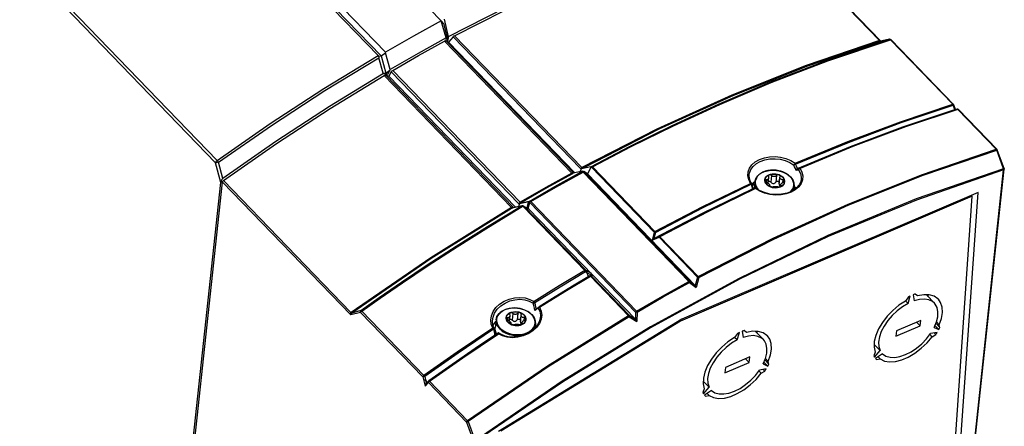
# Model space of a CAD drawing. Extents: x 0 to 841, y 0 to 594.
# Tile 22 of 31: x 750 to 790, y 117 to 133. Entities that reach past the tile are written whole.
import ezdxf

# ---------------------------------------------------------------- set-up
doc = ezdxf.new("R2010")
doc.units = 0
doc.header["$LTSCALE"] = 46.255
doc.layers.get('0').update_dxf_attribs({"linetype": 'CONTINUOUS'})

msp = doc.modelspace()

# ---------------------------------------------------------------- linework, layer by layer
at = {"color": 7, "linetype": 'CONTINUOUS'}
for p, q in [((767.018, 132.996), (738.792, 162.217)), ((764.769, 131.727), (736.543, 160.948)), ((764.467, 131.599), (736.272, 160.789)), ((736.424, 160.74), (764.59, 131.58)), ((784.743, 132.182), (779.586, 137.521)), ((770.383, 133.941), (767.302, 132.356)), ((767.212, 132.307), (767.018, 132.996)), ((767.108, 132.896), (767.021, 132.986)), ((767.108, 132.896), (767.053, 132.872)), ((767.108, 132.896), (767.276, 132.201)), ((767.134, 133.059), (767.302, 132.356)), ((767.212, 132.307), (766.082, 131.68)), ((767.212, 132.307), (767.199, 132.188)), ((767.302, 132.356), (767.276, 132.201)), ((767.497, 132.357), (767.312, 132.135)), ((767.189, 132.192), (767.208, 132.187)), ((767.312, 132.135), (767.208, 132.187)), ((767.276, 132.201), (767.225, 132.179)), ((772.404, 126.863), (767.312, 132.135)), ((785.094, 132.256), (784.74, 132.182)), ((785.113, 132.258), (785.094, 132.256)), ((787.683, 129.626), (785.163, 132.235)), ((764.49, 131.578), (764.59, 131.58)), ((764.674, 130.885), (764.499, 131.511)), ((764.59, 131.58), (764.766, 131.709)), ((764.59, 131.58), (764.783, 130.888)), ((764.766, 131.709), (764.769, 131.727)), ((764.956, 131.032), (764.766, 131.709)), ((766.082, 131.68), (764.956, 131.032)), ((764.674, 130.885), (764.783, 130.888)), ((764.674, 130.885), (764.691, 130.875)), ((764.691, 130.875), (764.843, 130.827)), ((764.776, 130.807), (764.9, 130.767)), ((764.783, 130.888), (764.946, 131.007)), ((764.783, 130.888), (764.843, 130.827)), ((764.946, 131.007), (764.843, 130.827)), ((764.998, 130.938), (764.9, 130.767)), ((764.9, 130.767), (770.008, 125.478)), ((764.956, 131.032), (764.946, 131.007)), ((765.035, 130.982), (765.058, 130.999)), ((787.688, 129.62), (787.683, 129.626)), ((787.696, 129.606), (787.688, 129.62)), ((787.763, 129.425), (787.696, 129.606)), ((787.738, 129.416), (787.741, 129.417)), ((787.828, 129.435), (787.741, 129.417)), ((787.853, 129.436), (787.828, 129.435)), ((789.433, 127.814), (787.884, 129.418)), ((789.438, 127.808), (789.433, 127.814)), ((789.446, 127.793), (789.438, 127.808)), ((789.726, 127.045), (789.446, 127.793)), ((773.047, 127.109), (772.669, 127.03)), ((773.058, 127.106), (772.916, 126.82)), ((772.714, 126.929), (772.338, 126.849)), ((772.663, 127.017), (772.608, 126.906)), ((772.739, 126.914), (772.738, 126.898)), ((772.74, 126.928), (772.739, 126.914)), ((772.758, 126.92), (772.765, 126.916)), ((772.916, 126.82), (772.765, 126.916)), ((777.259, 122.324), (772.916, 126.82)), ((779.443, 126.796), (779.443, 126.796)), ((780.137, 126.726), (780.182, 126.761)), ((780.149, 126.72), (780.193, 126.753)), ((780.193, 126.753), (780.246, 126.781)), ((780.212, 126.735), (780.212, 126.719)), ((780.212, 126.719), (780.216, 126.703)), ((780.638, 126.783), (780.697, 126.756)), ((780.68, 126.738), (780.674, 126.753)), ((780.678, 126.69), (780.682, 126.715)), ((780.974, 126.814), (781.106, 126.706)), ((788.103, 111.877), (789.73, 127.017)), ((789.726, 127.045), (789.73, 127.026)), ((789.73, 127.026), (789.73, 127.017)), ((755.292, 100.123), (758.124, 126.477)), ((756.773, 113.31), (758.19, 126.495)), ((758.13, 126.509), (758.124, 126.477)), ((758.204, 126.634), (758.183, 126.616)), ((779.542, 126.431), (779.498, 126.506)), ((779.564, 126.362), (779.55, 126.413)), ((779.618, 126.47), (779.555, 126.409)), ((779.603, 126.239), (779.564, 126.362)), ((779.577, 126.324), (779.607, 126.378)), ((779.607, 126.378), (779.656, 126.436)), ((779.664, 126.496), (779.618, 126.47)), ((779.662, 126.498), (779.634, 126.238)), ((779.662, 126.498), (779.7, 126.63)), ((780.065, 126.544), (780.065, 126.593)), ((780.08, 126.553), (780.08, 126.544)), ((780.138, 126.403), (780.102, 126.448)), ((780.129, 126.485), (780.145, 126.477)), ((780.138, 126.403), (780.184, 126.363)), ((780.194, 126.37), (780.15, 126.408)), ((780.184, 126.363), (780.239, 126.328)), ((780.202, 126.446), (780.224, 126.65)), ((780.216, 126.703), (780.22, 126.692)), ((780.239, 126.328), (780.3, 126.301)), ((780.261, 126.357), (780.26, 126.353)), ((780.26, 126.353), (780.26, 126.349)), ((780.263, 126.365), (780.261, 126.357)), ((780.262, 126.357), (780.263, 126.365)), ((780.279, 126.324), (780.292, 126.316)), ((780.292, 126.316), (780.307, 126.31)), ((780.648, 126.42), (780.678, 126.691)), ((780.659, 126.354), (780.671, 126.337)), ((780.751, 126.339), (780.699, 126.312)), ((780.707, 126.316), (780.712, 126.361)), ((780.708, 126.303), (780.762, 126.331)), ((780.715, 126.385), (780.715, 126.391)), ((780.73, 126.352), (780.725, 126.359)), ((780.731, 126.343), (780.73, 126.352)), ((780.795, 126.373), (780.751, 126.339)), ((780.762, 126.331), (780.808, 126.366)), ((780.808, 126.366), (780.843, 126.407)), ((780.843, 126.407), (780.867, 126.452)), ((780.864, 126.539), (780.864, 126.548)), ((781.253, 126.327), (781.237, 126.177)), ((781.246, 126.457), (781.253, 126.327)), ((781.25, 126.324), (781.327, 126.245)), ((781.535, 126.606), (781.535, 126.605)), ((788.44, 125.924), (776.669, 120.884)), ((788.67, 126.077), (776.724, 120.962)), ((779.583, 126.226), (779.573, 126.223)), ((779.646, 126.24), (779.583, 126.226)), ((779.606, 126.231), (779.603, 126.239)), ((779.679, 126.248), (779.646, 126.24)), ((779.679, 126.248), (779.701, 126.249)), ((779.701, 126.249), (779.722, 126.242)), ((779.722, 126.242), (779.852, 126.158)), ((780.3, 126.301), (780.367, 126.28)), ((780.646, 126.282), (780.708, 126.303)), ((781.212, 126.158), (781.102, 126.101)), ((781.35, 126.262), (781.212, 126.158)), ((781.275, 126.215), (781.246, 126.264)), ((781.277, 126.207), (781.275, 126.215)), ((787.434, 111.423), (788.44, 125.924)), ((787.731, 112.529), (788.67, 126.077)), ((788.44, 125.924), (788.403, 125.963)), ((770.267, 125.535), (769.901, 125.454)), ((770.145, 125.508), (770.167, 125.596)), ((770.281, 125.537), (770.267, 125.535)), ((770.295, 125.537), (770.281, 125.537)), ((770.303, 125.536), (770.295, 125.537)), ((770.308, 125.535), (770.303, 125.536)), ((770.324, 125.53), (770.308, 125.535)), ((770.335, 125.526), (770.324, 125.53)), ((770.335, 125.526), (770.505, 125.446)), ((769.864, 125.434), (769.849, 125.423)), ((769.879, 125.444), (769.864, 125.434)), ((770.538, 125.423), (770.542, 125.418)), ((770.542, 125.418), (774.85, 120.959)), ((773.118, 122.733), (773.026, 122.711)), ((773.097, 122.737), (773.101, 122.729)), ((773.009, 122.705), (773.026, 122.711)), ((786.058, 121.949), (786.093, 121.705)), ((786.229, 121.904), (786.132, 121.976)), ((786.587, 121.947), (786.909, 121.613)), ((785.863, 121.861), (785.74, 121.695)), ((785.845, 121.599), (785.746, 121.701)), ((785.845, 121.599), (785.938, 121.898)), ((769.701, 121.165), (769.747, 121.201)), ((769.714, 121.159), (769.758, 121.193)), ((769.758, 121.193), (769.81, 121.22)), ((769.776, 121.175), (769.776, 121.159)), ((769.776, 121.159), (769.781, 121.143)), ((770.202, 121.222), (770.262, 121.195)), ((770.245, 121.177), (770.239, 121.192)), ((770.242, 121.13), (770.246, 121.154)), ((770.539, 121.253), (770.671, 121.145)), ((770.816, 121.329), (770.793, 121.307)), ((770.884, 121.395), (770.916, 121.426)), ((770.916, 121.426), (770.922, 121.432)), ((770.922, 121.432), (770.926, 121.435)), ((770.96, 121.443), (770.984, 121.442)), ((769.081, 120.899), (769.081, 120.901)), ((769.125, 120.734), (769.172, 120.817)), ((769.172, 120.817), (769.22, 120.875)), ((769.227, 120.937), (769.193, 120.622)), ((776.724, 120.962), (769.326, 116.432)), ((776.669, 120.884), (769.415, 116.442)), ((769.63, 120.983), (769.63, 121.032)), ((769.644, 120.992), (769.645, 120.983)), ((769.703, 120.842), (769.667, 120.887)), ((769.693, 120.924), (769.71, 120.916)), ((769.703, 120.842), (769.749, 120.802)), ((769.759, 120.809), (769.715, 120.848)), ((769.749, 120.802), (769.803, 120.768)), ((769.767, 120.885), (769.789, 121.089)), ((769.781, 121.143), (769.784, 121.131)), ((769.803, 120.768), (769.865, 120.74)), ((769.826, 120.796), (769.825, 120.792)), ((769.825, 120.792), (769.825, 120.788)), ((769.827, 120.804), (769.826, 120.796)), ((769.827, 120.796), (769.827, 120.804)), ((769.844, 120.763), (769.856, 120.755)), ((769.856, 120.755), (769.871, 120.749)), ((770.213, 120.859), (770.242, 121.13)), ((770.224, 120.794), (770.236, 120.776)), ((770.316, 120.778), (770.264, 120.751)), ((770.271, 120.755), (770.276, 120.8)), ((770.272, 120.742), (770.327, 120.77)), ((770.279, 120.824), (770.279, 120.83)), ((770.295, 120.791), (770.29, 120.799)), ((770.296, 120.782), (770.295, 120.791)), ((770.36, 120.812), (770.316, 120.778)), ((770.327, 120.77), (770.372, 120.806)), ((770.372, 120.806), (770.408, 120.846)), ((770.408, 120.846), (770.432, 120.891)), ((770.429, 120.978), (770.429, 120.988)), ((770.818, 120.767), (770.802, 120.615)), ((770.811, 120.897), (770.818, 120.767)), ((771.006, 120.993), (771.006, 120.992)), ((776.669, 120.884), (776.642, 120.912)), ((786.356, 120.914), (785.378, 120.495)), ((786.333, 120.696), (786.191, 120.843)), ((786.333, 120.696), (786.356, 120.914)), ((787.133, 120.629), (786.97, 120.798)), ((787.106, 120.737), (786.993, 120.854)), ((769.113, 120.696), (769.125, 120.734)), ((769.156, 120.597), (769.116, 120.683)), ((769.156, 120.597), (769.156, 120.597)), ((769.178, 120.501), (769.164, 120.578)), ((769.209, 120.358), (769.178, 120.501)), ((769.191, 120.573), (769.193, 120.622)), ((769.202, 120.491), (769.191, 120.573)), ((769.23, 120.409), (769.202, 120.491)), ((769.216, 120.329), (769.209, 120.358)), ((769.259, 120.359), (769.23, 120.409)), ((769.331, 120.406), (769.329, 120.405)), ((769.416, 120.352), (769.331, 120.406)), ((769.865, 120.74), (769.932, 120.719)), ((770.211, 120.721), (770.272, 120.742)), ((770.896, 120.728), (770.772, 120.579)), ((770.837, 120.658), (770.811, 120.703)), ((778.966, 120.385), (778.843, 120.218)), ((778.948, 120.122), (779.041, 120.421)), ((779.16, 120.472), (779.196, 120.228)), ((779.332, 120.428), (779.235, 120.5)), ((779.69, 120.471), (780.012, 120.137)), ((785.355, 120.278), (786.333, 120.696)), ((785.378, 120.495), (785.355, 120.278)), ((786.821, 120.255), (786.728, 120.351)), ((787.02, 120.431), (786.755, 120.386)), ((786.899, 120.63), (787.088, 120.545)), ((786.965, 120.347), (786.903, 120.411)), ((787.088, 120.545), (786.932, 120.707)), ((787.133, 120.629), (787.106, 120.737)), ((778.948, 120.122), (778.849, 120.224)), ((786.821, 120.255), (786.965, 120.347)), ((784.516, 119.628), (784.465, 119.48)), ((784.718, 119.696), (784.481, 119.942)), ((784.496, 119.429), (784.718, 119.696)), ((784.822, 119.558), (784.538, 119.373)), ((778.457, 118.801), (779.436, 119.22)), ((779.459, 119.437), (778.481, 119.019)), ((779.436, 119.22), (779.294, 119.367)), ((779.436, 119.22), (779.459, 119.437)), ((780.191, 119.069), (780.034, 119.23)), ((780.235, 119.153), (780.073, 119.322)), ((780.209, 119.26), (780.096, 119.378)), ((780.235, 119.153), (780.209, 119.26)), ((784.562, 119.347), (784.578, 119.331)), ((784.578, 119.331), (784.72, 119.356)), ((784.72, 119.356), (784.639, 119.439)), ((767.45, 119.131), (766.516, 118.472)), ((778.481, 119.019), (778.457, 118.801)), ((779.924, 118.779), (779.831, 118.875)), ((780.123, 118.954), (779.858, 118.91)), ((779.924, 118.779), (780.068, 118.871)), ((780.002, 119.154), (780.191, 119.069)), ((780.068, 118.871), (780.006, 118.935)), ((766.507, 118.465), (766.401, 118.356)), ((766.507, 118.465), (766.516, 118.472)), ((777.821, 118.22), (777.583, 118.466)), ((777.619, 118.151), (777.568, 118.004)), ((777.599, 117.953), (777.821, 118.22)), ((777.924, 118.082), (777.641, 117.897)), ((777.665, 117.87), (777.681, 117.855)), ((777.681, 117.855), (777.823, 117.879)), ((777.823, 117.879), (777.742, 117.963))]:
    msp.add_line(p, q, dxfattribs=at)
at = {"color": 9, "linetype": 'CONTINUOUS'}
for p, q in [((729.775, 156.557), (757.971, 127.367)), ((729.713, 156.465), (757.909, 127.275)), ((784.696, 132.202), (779.554, 137.525)), ((772.638, 127.034), (767.497, 132.357)), ((772.688, 127.075), (767.546, 132.398)), ((772.283, 126.855), (767.141, 132.178)), ((772.35, 126.864), (767.208, 132.187)), ((782.56, 131.401), (785.09, 132.255)), ((782.612, 131.383), (785.135, 132.235)), ((784.71, 132.189), (784.696, 132.202)), ((784.737, 132.181), (784.741, 132.182)), ((784.74, 132.182), (784.737, 132.181)), ((785.09, 132.255), (785.094, 132.256)), ((785.135, 132.235), (785.141, 132.237)), ((787.651, 129.63), (785.135, 132.235)), ((769.85, 125.47), (764.71, 130.793)), ((769.916, 125.484), (764.776, 130.807)), ((770.14, 125.616), (764.998, 130.938)), ((770.201, 125.676), (765.058, 130.999)), ((787.66, 129.619), (787.651, 129.63)), ((787.738, 129.416), (787.672, 129.592)), ((787.741, 129.417), (787.738, 129.416)), ((787.824, 129.434), (787.828, 129.435)), ((787.834, 129.434), (787.824, 129.434)), ((787.843, 129.43), (787.834, 129.434)), ((787.852, 129.423), (787.843, 129.43)), ((787.852, 129.423), (787.868, 129.425)), ((789.401, 127.818), (787.852, 129.423)), ((787.868, 129.425), (787.88, 129.421)), ((787.88, 129.421), (787.884, 129.418)), ((789.41, 127.807), (789.401, 127.818)), ((789.44, 127.788), (789.422, 127.78)), ((789.702, 127.031), (789.422, 127.78)), ((789.446, 127.793), (789.44, 127.788)), ((758.124, 126.477), (757.909, 127.275)), ((758.204, 126.634), (758.026, 127.294)), ((773.058, 127.106), (775.602, 124.473)), ((773.115, 127.102), (775.631, 124.497)), ((771.641, 126.288), (772.738, 126.898)), ((772.331, 126.869), (772.35, 126.864)), ((772.36, 126.854), (772.35, 126.864)), ((772.738, 126.898), (777.005, 122.481)), ((772.765, 126.916), (777.045, 122.486)), ((780.341, 126.757), (780.312, 126.489)), ((780.541, 126.758), (780.513, 126.49)), ((781.096, 126.71), (781.077, 126.729)), ((781.116, 126.689), (781.096, 126.71)), ((788.077, 111.848), (789.704, 126.988)), ((789.716, 127.037), (789.702, 127.031)), ((789.705, 127.016), (789.702, 127.031)), ((758.19, 126.495), (763.369, 121.133)), ((758.227, 126.55), (763.369, 121.227)), ((779.503, 126.43), (779.495, 126.44)), ((779.54, 126.409), (779.518, 126.403)), ((779.518, 126.403), (779.545, 126.31)), ((779.545, 126.31), (779.573, 126.223)), ((779.662, 126.498), (779.662, 126.498)), ((780.131, 126.583), (780.121, 126.49)), ((780.725, 126.359), (780.722, 126.326)), ((780.796, 126.586), (780.783, 126.468)), ((781.237, 126.419), (781.229, 126.473)), ((770.624, 125.703), (771.641, 126.288)), ((779.573, 126.223), (779.583, 126.226)), ((779.619, 126.233), (779.646, 126.24)), ((779.67, 126.245), (779.679, 126.248)), ((779.678, 126.245), (779.67, 126.245)), ((779.686, 126.24), (779.678, 126.245)), ((779.695, 126.232), (779.686, 126.24)), ((779.866, 126.126), (779.695, 126.232)), ((779.72, 126.246), (779.722, 126.242)), ((779.763, 126.242), (779.785, 126.213)), ((779.785, 126.213), (779.806, 126.187)), ((781.101, 126.101), (781.148, 126.15)), ((781.148, 126.15), (781.194, 126.219)), ((781.18, 126.142), (781.21, 126.188)), ((781.194, 126.219), (781.223, 126.291)), ((768.881, 124.703), (770.242, 125.525)), ((770.242, 125.525), (769.879, 125.444)), ((770.553, 125.695), (770.169, 125.611)), ((770.564, 125.714), (770.187, 125.631)), ((770.251, 125.523), (770.242, 125.525)), ((770.261, 125.518), (770.251, 125.523)), ((770.271, 125.511), (770.261, 125.518)), ((770.298, 125.532), (770.306, 125.535)), ((770.308, 125.535), (770.306, 125.535)), ((770.312, 125.532), (770.306, 125.535)), ((770.335, 125.526), (770.344, 125.521)), ((770.344, 125.521), (770.352, 125.516)), ((770.484, 125.452), (770.539, 125.676)), ((770.529, 125.43), (770.587, 125.667)), ((770.587, 125.667), (774.854, 121.25)), ((770.624, 125.703), (774.89, 121.286)), ((768.919, 124.68), (770.28, 125.502)), ((769.856, 125.462), (769.85, 125.47)), ((769.897, 125.486), (769.916, 125.484)), ((769.928, 125.47), (769.916, 125.484)), ((769.935, 125.462), (769.928, 125.47)), ((770.28, 125.502), (770.271, 125.511)), ((770.33, 125.492), (770.28, 125.502)), ((770.345, 125.498), (770.33, 125.492)), ((770.33, 125.492), (772.81, 122.925)), ((770.371, 125.499), (770.542, 125.418)), ((770.371, 125.499), (772.849, 122.933)), ((775.602, 124.473), (775.52, 124.15)), ((775.656, 124.46), (775.594, 124.216)), ((775.52, 124.15), (775.802, 124.265)), ((775.594, 124.216), (775.808, 124.303)), ((775.802, 124.265), (777.352, 122.661)), ((775.832, 124.289), (777.382, 122.685)), ((772.842, 122.875), (773.097, 122.737)), ((772.849, 122.933), (773.044, 122.828)), ((772.879, 122.855), (772.954, 122.672)), ((772.003, 122.072), (773.035, 122.692)), ((773.025, 122.7), (773.035, 122.692)), ((773.049, 122.698), (773.035, 122.692)), ((773.035, 122.692), (774.572, 121.1)), ((773.151, 122.718), (773.074, 122.7)), ((773.074, 122.7), (774.612, 121.108)), ((777.03, 122.444), (777.303, 122.238)), ((777.045, 122.486), (777.259, 122.324)), ((777.352, 122.661), (777.265, 122.317)), ((777.406, 122.648), (777.303, 122.238)), ((770.984, 121.442), (772.003, 122.072)), ((763.763, 121.237), (763.369, 121.133)), ((763.772, 121.306), (763.416, 121.211)), ((766.276, 118.636), (763.763, 121.237)), ((766.313, 118.691), (763.81, 121.282)), ((769.906, 121.196), (769.877, 120.928)), ((770.106, 121.197), (770.077, 120.929)), ((770.661, 121.149), (770.642, 121.168)), ((770.68, 121.128), (770.661, 121.149)), ((770.793, 121.307), (770.772, 121.411)), ((774.854, 121.25), (774.85, 120.959)), ((774.916, 121.25), (774.91, 120.868)), ((769.227, 120.937), (769.227, 120.937)), ((769.696, 121.022), (769.686, 120.929)), ((770.29, 120.799), (770.286, 120.765)), ((770.361, 121.025), (770.348, 120.907)), ((770.801, 120.858), (770.794, 120.912)), ((770.974, 120.789), (770.861, 120.631)), ((771.043, 120.957), (770.974, 120.789)), ((771.068, 121.126), (771.043, 120.957)), ((774.598, 121.063), (774.91, 120.868)), ((774.612, 121.108), (774.85, 120.959)), ((769.108, 120.589), (769.096, 120.603)), ((769.12, 120.572), (769.108, 120.589)), ((769.13, 120.554), (769.12, 120.572)), ((769.152, 120.564), (769.13, 120.554)), ((769.167, 120.368), (769.182, 120.307)), ((769.488, 120.285), (769.321, 120.37)), ((769.414, 120.531), (769.444, 120.507)), ((769.581, 120.463), (769.634, 120.437)), ((769.634, 120.437), (769.697, 120.411)), ((769.697, 120.411), (769.77, 120.386)), ((770.293, 120.359), (770.397, 120.386)), ((770.404, 120.348), (770.473, 120.374)), ((770.711, 120.49), (770.529, 120.372)), ((770.679, 120.504), (770.728, 120.556)), ((770.861, 120.631), (770.711, 120.49)), ((770.758, 120.658), (770.788, 120.73)), ((770.297, 120.321), (770.404, 120.348)), ((766.276, 118.636), (766.361, 118.258)), ((766.349, 118.643), (766.411, 118.365)), ((766.361, 118.258), (766.502, 118.402)), ((766.379, 118.508), (766.443, 118.398)), ((766.494, 118.428), (766.502, 118.402)), ((768.039, 116.811), (766.502, 118.402)), ((766.523, 118.443), (766.539, 118.457)), ((766.528, 118.467), (766.539, 118.457)), ((768.076, 116.866), (766.539, 118.457)), ((768.039, 116.811), (768.317, 116.041)), ((768.104, 116.83), (768.381, 116.061))]:
    msp.add_line(p, q, dxfattribs=at)
at = {"color": 7, "linetype": 'CONTINUOUS'}
for points in [[(767.546, 132.398), (770.571, 133.944), (773.589, 135.318), (776.588, 136.514), (779.554, 137.525)], [(767.018, 132.996), (765.892, 132.373), (764.769, 131.727)], [(767.497, 132.357), (767.512, 132.373), (767.528, 132.387), (767.546, 132.398)], [(765.058, 130.999), (766.099, 131.598), (767.141, 132.178)], [(767.141, 132.178), (767.166, 132.189), (767.189, 132.192)], [(785.163, 132.235), (785.139, 132.251), (785.113, 132.258)], [(764.467, 131.599), (764.478, 131.589), (764.49, 131.578)], [(764.49, 131.578), (764.491, 131.554), (764.494, 131.532), (764.499, 131.511)], [(764.691, 130.875), (762.511, 129.541), (760.348, 128.127), (758.204, 126.634)], [(758.227, 126.55), (760.369, 128.043), (762.532, 129.458), (764.71, 130.793)], [(764.71, 130.793), (764.734, 130.805), (764.756, 130.809), (764.776, 130.807)], [(764.998, 130.938), (765.014, 130.961), (765.035, 130.982)], [(781.388, 127.041), (783.519, 127.924), (785.638, 128.716), (787.738, 129.416)], [(787.884, 129.418), (787.875, 129.426), (787.853, 129.436)], [(773.058, 127.106), (773.053, 127.109), (773.047, 127.109)], [(773.115, 127.102), (773.084, 127.106), (773.058, 127.106)], [(772.338, 126.849), (772.323, 126.838), (772.306, 126.826), (772.286, 126.813)], [(772.669, 127.03), (772.666, 127.023), (772.663, 127.017)], [(772.79, 127.087), (772.747, 127.065), (772.706, 127.046), (772.669, 127.03)], [(772.714, 126.929), (772.725, 126.929), (772.74, 126.928)], [(772.74, 126.928), (772.75, 126.924), (772.758, 126.92)], [(779.498, 126.506), (779.453, 126.633), (779.441, 126.764), (779.443, 126.796)], [(779.7, 126.63), (779.783, 126.749), (779.906, 126.849), (780.062, 126.923), (780.242, 126.966), (780.435, 126.976), (780.628, 126.953), (780.811, 126.898), (780.974, 126.814)], [(780.065, 126.593), (780.077, 126.641), (780.101, 126.686), (780.137, 126.726)], [(780.08, 126.544), (780.08, 126.592), (780.092, 126.637), (780.115, 126.681), (780.149, 126.72)], [(780.182, 126.761), (780.237, 126.79), (780.299, 126.811), (780.365, 126.824), (780.436, 126.829), (780.507, 126.825), (780.577, 126.813), (780.644, 126.792), (780.706, 126.764)], [(780.246, 126.781), (780.233, 126.773), (780.222, 126.763), (780.215, 126.75), (780.212, 126.735)], [(780.246, 126.781), (780.305, 126.801), (780.369, 126.814), (780.437, 126.818), (780.506, 126.815), (780.573, 126.803), (780.638, 126.783)], [(780.341, 126.757), (780.327, 126.769), (780.311, 126.778), (780.294, 126.784), (780.277, 126.786), (780.261, 126.785), (780.246, 126.781)], [(780.541, 126.758), (780.531, 126.748), (780.52, 126.738), (780.507, 126.731), (780.494, 126.724), (780.48, 126.719), (780.465, 126.716), (780.45, 126.714), (780.435, 126.714), (780.42, 126.716), (780.405, 126.719), (780.39, 126.724), (780.377, 126.731), (780.364, 126.738), (780.352, 126.747), (780.341, 126.757)], [(780.638, 126.783), (780.621, 126.787), (780.605, 126.788), (780.588, 126.786), (780.57, 126.78), (780.554, 126.77), (780.541, 126.758)], [(780.674, 126.753), (780.665, 126.765), (780.653, 126.776), (780.638, 126.783)], [(780.682, 126.715), (780.682, 126.722), (780.68, 126.738)], [(780.697, 126.756), (780.75, 126.723), (780.794, 126.684), (780.829, 126.641), (780.852, 126.596), (780.864, 126.548)], [(780.706, 126.764), (780.76, 126.73), (780.806, 126.689)], [(781.106, 126.706), (781.196, 126.586), (781.246, 126.457)], [(781.333, 126.959), (781.338, 126.98), (781.348, 127.003), (781.365, 127.025), (781.388, 127.041)], [(758.151, 126.567), (758.139, 126.539), (758.13, 126.509)], [(758.183, 126.616), (758.165, 126.593), (758.151, 126.567)], [(758.19, 126.495), (758.196, 126.514), (758.209, 126.534), (758.227, 126.55)], [(779.542, 126.431), (779.549, 126.416), (779.55, 126.413)], [(780.102, 126.448), (780.078, 126.495), (780.065, 126.544)], [(780.131, 126.583), (780.116, 126.582), (780.103, 126.579), (780.092, 126.574), (780.084, 126.566), (780.08, 126.556), (780.08, 126.553)], [(780.15, 126.408), (780.116, 126.451), (780.092, 126.497), (780.08, 126.544)], [(780.08, 126.544), (780.083, 126.532), (780.09, 126.519), (780.1, 126.507)], [(780.1, 126.507), (780.114, 126.495), (780.129, 126.485)], [(780.224, 126.65), (780.224, 126.648), (780.222, 126.637), (780.218, 126.627), (780.213, 126.617), (780.207, 126.609), (780.199, 126.601), (780.19, 126.595), (780.18, 126.589), (780.169, 126.586), (780.157, 126.583), (780.144, 126.582), (780.131, 126.583)], [(780.145, 126.477), (780.169, 126.466), (780.189, 126.455), (780.207, 126.443), (780.223, 126.431), (780.237, 126.418), (780.248, 126.405)], [(780.307, 126.31), (780.247, 126.336), (780.194, 126.37)], [(780.21, 126.516), (780.21, 126.516), (780.225, 126.523), (780.242, 126.525)], [(780.22, 126.692), (780.223, 126.681), (780.224, 126.67), (780.225, 126.659), (780.224, 126.65)], [(780.242, 126.525), (780.26, 126.523), (780.278, 126.516), (780.296, 126.505), (780.312, 126.489)], [(780.248, 126.405), (780.256, 126.393), (780.261, 126.38), (780.263, 126.369), (780.263, 126.365)], [(780.26, 126.349), (780.263, 126.34), (780.269, 126.332), (780.279, 126.324)], [(780.508, 126.274), (780.439, 126.278), (780.371, 126.29), (780.307, 126.31)], [(780.307, 126.31), (780.323, 126.304), (780.339, 126.301), (780.356, 126.299), (780.373, 126.299), (780.388, 126.301), (780.4, 126.305)], [(780.312, 126.489), (780.337, 126.464), (780.363, 126.446), (780.389, 126.437), (780.415, 126.434), (780.441, 126.438), (780.466, 126.448), (780.49, 126.465), (780.513, 126.49)], [(780.4, 126.305), (780.409, 126.308), (780.42, 126.312), (780.432, 126.315), (780.445, 126.317), (780.459, 126.319), (780.473, 126.32), (780.488, 126.321), (780.503, 126.321), (780.519, 126.32), (780.534, 126.319), (780.549, 126.317), (780.563, 126.315), (780.576, 126.312), (780.589, 126.309), (780.6, 126.306)], [(780.699, 126.312), (780.64, 126.291), (780.575, 126.279), (780.508, 126.274)], [(780.513, 126.49), (780.528, 126.506), (780.545, 126.518), (780.564, 126.525), (780.583, 126.527), (780.601, 126.525), (780.618, 126.519), (780.632, 126.509), (780.643, 126.495), (780.651, 126.478), (780.653, 126.462)], [(780.6, 126.306), (780.615, 126.302), (780.632, 126.3), (780.649, 126.3), (780.667, 126.302), (780.684, 126.306), (780.699, 126.312)], [(780.648, 126.419), (780.648, 126.405), (780.651, 126.377), (780.659, 126.354)], [(780.671, 126.337), (780.688, 126.324), (780.707, 126.317)], [(780.813, 126.586), (780.771, 126.586), (780.75, 126.59), (780.731, 126.596), (780.715, 126.605), (780.701, 126.617), (780.69, 126.631), (780.683, 126.647), (780.678, 126.664), (780.677, 126.683), (780.678, 126.69)], [(780.699, 126.312), (780.712, 126.318), (780.722, 126.326), (780.728, 126.334), (780.731, 126.343)], [(780.715, 126.391), (780.715, 126.392), (780.717, 126.4)], [(780.725, 126.359), (780.721, 126.365), (780.718, 126.371), (780.715, 126.378), (780.715, 126.385)], [(780.717, 126.4), (780.72, 126.409), (780.725, 126.417), (780.731, 126.426), (780.739, 126.435), (780.749, 126.444), (780.759, 126.452), (780.771, 126.46), (780.783, 126.467), (780.796, 126.474), (780.81, 126.48)], [(780.853, 126.455), (780.83, 126.412), (780.795, 126.373)], [(780.879, 126.548), (780.867, 126.597), (780.842, 126.645), (780.806, 126.689)], [(780.81, 126.48), (780.826, 126.488), (780.84, 126.499), (780.852, 126.511)], [(780.864, 126.548), (780.861, 126.56), (780.854, 126.57), (780.843, 126.578), (780.829, 126.583), (780.813, 126.586)], [(780.852, 126.511), (780.86, 126.523), (780.864, 126.536), (780.864, 126.539)], [(780.864, 126.548), (780.865, 126.501), (780.853, 126.455)], [(780.867, 126.452), (780.879, 126.499), (780.879, 126.548)], [(781.535, 126.606), (781.516, 126.516), (781.453, 126.383), (781.35, 126.262)], [(775.594, 124.216), (777.584, 125.256), (779.573, 126.223)], [(781.102, 126.101), (780.966, 126.049), (780.745, 126.001), (780.512, 125.988), (780.278, 126.01), (780.054, 126.068), (779.852, 126.158)], [(780.367, 126.28), (780.438, 126.268), (780.509, 126.264)], [(780.509, 126.264), (780.579, 126.268), (780.646, 126.282)], [(770.169, 125.611), (770.168, 125.603), (770.167, 125.596)], [(770.169, 125.611), (770.172, 125.619), (770.178, 125.626), (770.187, 125.631)], [(770.278, 125.676), (770.248, 125.661), (770.217, 125.645), (770.187, 125.631)], [(770.539, 125.676), (770.546, 125.675), (770.552, 125.677), (770.558, 125.683), (770.562, 125.693)], [(770.539, 125.676), (770.559, 125.671), (770.587, 125.667)], [(770.566, 125.702), (770.564, 125.697), (770.562, 125.693)], [(770.566, 125.702), (770.57, 125.711), (770.578, 125.711)], [(770.624, 125.703), (770.599, 125.707), (770.578, 125.711)], [(769.879, 125.444), (769.888, 125.45), (769.899, 125.454), (769.901, 125.454)], [(770.529, 125.43), (770.513, 125.442), (770.504, 125.447)], [(770.529, 125.43), (770.534, 125.426), (770.538, 125.423)], [(775.52, 124.15), (775.543, 124.175), (775.567, 124.197), (775.594, 124.216)], [(773.045, 122.827), (773.058, 122.811), (773.071, 122.789), (773.084, 122.765), (773.097, 122.737)], [(773.117, 122.733), (773.126, 122.733), (773.138, 122.728), (773.15, 122.718)], [(773.009, 122.705), (772.313, 122.289), (771.618, 121.865), (770.971, 121.462)], [(777.259, 122.324), (777.261, 122.322), (777.263, 122.319), (777.265, 122.317)], [(777.303, 122.238), (777.292, 122.266), (777.279, 122.293), (777.265, 122.317)], [(786.132, 121.976), (786.107, 121.968), (786.082, 121.958), (786.058, 121.949)], [(787.069, 121.768), (787.052, 121.786), (786.897, 121.889), (786.703, 121.944), (786.478, 121.949), (786.229, 121.904)], [(786.662, 121.87), (786.664, 121.886), (786.656, 121.945)], [(785.74, 121.695), (785.478, 121.521), (785.23, 121.314), (785.005, 121.079), (784.812, 120.827), (784.657, 120.566), (784.547, 120.306), (784.486, 120.057), (784.475, 119.828), (784.516, 119.628)], [(785.845, 121.599), (785.62, 121.465), (785.404, 121.3), (785.203, 121.11), (785.026, 120.902), (784.878, 120.684), (784.765, 120.462), (784.69, 120.244), (784.657, 120.04), (784.667, 119.855), (784.718, 119.696)], [(785.938, 121.898), (785.913, 121.886), (785.888, 121.874), (785.863, 121.861)], [(786.909, 121.613), (786.834, 121.677), (786.686, 121.745), (786.509, 121.773), (786.309, 121.76), (786.093, 121.705)], [(786.899, 120.63), (786.992, 120.85), (787.044, 121.062), (787.053, 121.256), (787.021, 121.428), (786.947, 121.569), (786.909, 121.613)], [(787.106, 120.737), (787.196, 120.993), (787.236, 121.235), (787.224, 121.453), (787.162, 121.639), (787.069, 121.768)], [(769.227, 120.937), (769.265, 121.069), (769.347, 121.189), (769.47, 121.288), (769.627, 121.362), (769.807, 121.405), (769.999, 121.415), (770.193, 121.392), (770.376, 121.337), (770.539, 121.253)], [(769.63, 121.032), (769.642, 121.08), (769.666, 121.125), (769.701, 121.165)], [(769.645, 120.983), (769.644, 121.031), (769.656, 121.077), (769.68, 121.12), (769.714, 121.159)], [(769.747, 121.201), (769.802, 121.229), (769.863, 121.25), (769.93, 121.263), (770, 121.268), (770.071, 121.264), (770.142, 121.252), (770.209, 121.231), (770.27, 121.203)], [(769.81, 121.22), (769.797, 121.213), (769.787, 121.202), (769.78, 121.189), (769.776, 121.175)], [(769.81, 121.22), (769.869, 121.241), (769.934, 121.253), (770.002, 121.258), (770.07, 121.254), (770.138, 121.242), (770.202, 121.222)], [(769.906, 121.196), (769.892, 121.208), (769.876, 121.217), (769.859, 121.223), (769.842, 121.226), (769.825, 121.225), (769.81, 121.22)], [(770.106, 121.197), (770.096, 121.187), (770.084, 121.178), (770.072, 121.17), (770.059, 121.163), (770.045, 121.158), (770.03, 121.155), (770.015, 121.153), (770, 121.153), (769.984, 121.155), (769.969, 121.158), (769.955, 121.163), (769.941, 121.17), (769.928, 121.177), (769.917, 121.186), (769.906, 121.196)], [(770.202, 121.222), (770.186, 121.227), (770.169, 121.227), (770.153, 121.225), (770.135, 121.219), (770.119, 121.209), (770.106, 121.197)], [(770.239, 121.192), (770.229, 121.204), (770.217, 121.215), (770.202, 121.222)], [(770.246, 121.154), (770.247, 121.161), (770.245, 121.177)], [(770.262, 121.195), (770.315, 121.162), (770.359, 121.123), (770.393, 121.081), (770.417, 121.035), (770.429, 120.988)], [(770.27, 121.203), (770.325, 121.169), (770.371, 121.129)], [(770.671, 121.145), (770.761, 121.025), (770.811, 120.897)], [(770.816, 121.329), (770.851, 121.362), (770.884, 121.395)], [(770.926, 121.435), (770.939, 121.44), (770.96, 121.443)], [(769.116, 120.683), (769.083, 120.831), (769.081, 120.901)], [(769.667, 120.887), (769.642, 120.934), (769.63, 120.983)], [(769.696, 121.022), (769.681, 121.022), (769.667, 121.019), (769.656, 121.013), (769.649, 121.005), (769.645, 120.995), (769.644, 120.992)], [(769.715, 120.848), (769.68, 120.89), (769.657, 120.936), (769.645, 120.983)], [(769.645, 120.983), (769.648, 120.971), (769.655, 120.958), (769.665, 120.946)], [(769.665, 120.946), (769.678, 120.934), (769.693, 120.924)], [(769.789, 121.089), (769.788, 121.087), (769.786, 121.076), (769.783, 121.066), (769.778, 121.057), (769.772, 121.048), (769.764, 121.04), (769.755, 121.034), (769.744, 121.029), (769.733, 121.025), (769.722, 121.022), (769.709, 121.021), (769.696, 121.022)], [(769.71, 120.916), (769.734, 120.905), (769.754, 120.894), (769.772, 120.882), (769.788, 120.87), (769.801, 120.857), (769.812, 120.844)], [(769.871, 120.749), (769.812, 120.776), (769.759, 120.809)], [(769.774, 120.955), (769.775, 120.956), (769.79, 120.962), (769.807, 120.964)], [(769.784, 121.131), (769.787, 121.12), (769.789, 121.109), (769.789, 121.098), (769.789, 121.089)], [(769.807, 120.964), (769.825, 120.962), (769.843, 120.955), (769.861, 120.944), (769.877, 120.928)], [(769.812, 120.844), (769.821, 120.832), (769.826, 120.82), (769.828, 120.808), (769.827, 120.804)], [(769.825, 120.788), (769.827, 120.78), (769.834, 120.771), (769.844, 120.763)], [(770.072, 120.713), (770.004, 120.717), (769.936, 120.729), (769.871, 120.749)], [(769.871, 120.749), (769.888, 120.743), (769.904, 120.74), (769.92, 120.738), (769.937, 120.738), (769.953, 120.74), (769.964, 120.744)], [(769.877, 120.928), (769.901, 120.903), (769.928, 120.885), (769.954, 120.876), (769.98, 120.873), (770.005, 120.877), (770.03, 120.887), (770.055, 120.904), (770.077, 120.929)], [(769.964, 120.744), (769.974, 120.748), (769.985, 120.751), (769.997, 120.754), (770.009, 120.756), (770.023, 120.758), (770.038, 120.759), (770.053, 120.76), (770.068, 120.76), (770.083, 120.76), (770.099, 120.758), (770.113, 120.757), (770.127, 120.754), (770.141, 120.752), (770.153, 120.748), (770.165, 120.745)], [(770.264, 120.751), (770.204, 120.73), (770.14, 120.718), (770.072, 120.713)], [(770.077, 120.929), (770.092, 120.945), (770.11, 120.957), (770.129, 120.964), (770.148, 120.966), (770.166, 120.964), (770.182, 120.958), (770.197, 120.948), (770.208, 120.934), (770.215, 120.917), (770.218, 120.901)], [(770.165, 120.745), (770.179, 120.741), (770.196, 120.739), (770.214, 120.74), (770.232, 120.742), (770.248, 120.745), (770.264, 120.751)], [(770.213, 120.858), (770.212, 120.844), (770.215, 120.816), (770.224, 120.794)], [(770.236, 120.776), (770.253, 120.763), (770.271, 120.756)], [(770.378, 121.025), (770.336, 121.025), (770.315, 121.029), (770.296, 121.035), (770.28, 121.044), (770.266, 121.056), (770.255, 121.07), (770.247, 121.086), (770.243, 121.103), (770.242, 121.123), (770.242, 121.13)], [(770.264, 120.751), (770.276, 120.757), (770.286, 120.765), (770.293, 120.774), (770.296, 120.782)], [(770.279, 120.83), (770.28, 120.831), (770.281, 120.839)], [(770.29, 120.799), (770.285, 120.804), (770.282, 120.81), (770.28, 120.817), (770.279, 120.824)], [(770.281, 120.839), (770.285, 120.848), (770.289, 120.857), (770.296, 120.866), (770.304, 120.874), (770.313, 120.883), (770.324, 120.891), (770.335, 120.899), (770.348, 120.907), (770.361, 120.913), (770.374, 120.919)], [(770.417, 120.894), (770.394, 120.851), (770.36, 120.812)], [(770.444, 120.988), (770.431, 121.037), (770.407, 121.084), (770.371, 121.129)], [(770.374, 120.919), (770.391, 120.928), (770.405, 120.938), (770.416, 120.95)], [(770.429, 120.988), (770.426, 120.999), (770.418, 121.009), (770.408, 121.017), (770.394, 121.022), (770.378, 121.025)], [(770.416, 120.95), (770.424, 120.962), (770.429, 120.975), (770.429, 120.978)], [(770.429, 120.988), (770.429, 120.94), (770.417, 120.894)], [(770.432, 120.891), (770.444, 120.939), (770.444, 120.988)], [(771.006, 120.993), (770.978, 120.889), (770.896, 120.728)], [(774.85, 120.959), (774.871, 120.931), (774.892, 120.9), (774.91, 120.868)], [(769.329, 120.406), (768.389, 119.776), (767.45, 119.131)], [(769.156, 120.597), (769.163, 120.581), (769.163, 120.578)], [(769.329, 120.405), (769.326, 120.401), (769.323, 120.388), (769.321, 120.37)], [(770.772, 120.579), (770.612, 120.45), (770.424, 120.348), (770.217, 120.277), (770.002, 120.241), (769.789, 120.242), (769.59, 120.28), (769.416, 120.352)], [(769.932, 120.719), (770.002, 120.707), (770.074, 120.703)], [(770.074, 120.703), (770.144, 120.708), (770.211, 120.721)], [(779.041, 120.421), (779.016, 120.41), (778.991, 120.397), (778.966, 120.385)], [(779.235, 120.5), (779.21, 120.491), (779.185, 120.482), (779.16, 120.472)], [(780.172, 120.292), (780.155, 120.31), (779.999, 120.413), (779.806, 120.468), (779.581, 120.473), (779.332, 120.428)], [(779.765, 120.393), (779.767, 120.409), (779.759, 120.469)], [(784.822, 119.558), (784.954, 119.472), (785.119, 119.425), (785.309, 119.42), (785.519, 119.457), (785.741, 119.534), (785.967, 119.649), (786.189, 119.797), (786.399, 119.974), (786.59, 120.173), (786.755, 120.386)], [(786.965, 120.347), (786.984, 120.375), (787.002, 120.403), (787.02, 120.431)], [(787.088, 120.545), (787.103, 120.573), (787.118, 120.601), (787.133, 120.629)], [(778.843, 120.218), (778.581, 120.045), (778.333, 119.837), (778.108, 119.603), (777.915, 119.351), (777.76, 119.09), (777.65, 118.83), (777.589, 118.581), (777.578, 118.352), (777.619, 118.151)], [(778.948, 120.122), (778.723, 119.988), (778.507, 119.824), (778.306, 119.634), (778.129, 119.426), (777.981, 119.207), (777.868, 118.985), (777.793, 118.768), (777.76, 118.563), (777.77, 118.378), (777.821, 118.22)], [(780.012, 120.137), (779.937, 120.2), (779.789, 120.269), (779.612, 120.297), (779.412, 120.283), (779.196, 120.228)], [(780.002, 119.154), (780.095, 119.374), (780.147, 119.585), (780.156, 119.78), (780.124, 119.951), (780.05, 120.093), (780.012, 120.137)], [(780.209, 119.26), (780.299, 119.517), (780.339, 119.758), (780.327, 119.976), (780.265, 120.162), (780.172, 120.292)], [(784.72, 119.356), (784.892, 119.273), (785.1, 119.239), (785.337, 119.255), (785.592, 119.321), (785.857, 119.435), (786.122, 119.592), (786.377, 119.786), (786.613, 120.01), (786.821, 120.255)], [(784.465, 119.48), (784.475, 119.463), (784.485, 119.446), (784.496, 119.429)], [(784.538, 119.373), (784.551, 119.359), (784.562, 119.347)], [(777.823, 117.879), (777.995, 117.796), (778.203, 117.762), (778.439, 117.779), (778.695, 117.845), (778.96, 117.959), (779.225, 118.115), (779.48, 118.309), (779.716, 118.533), (779.924, 118.779)], [(777.924, 118.082), (778.057, 117.996), (778.222, 117.949), (778.412, 117.944), (778.622, 117.981), (778.844, 118.058), (779.07, 118.172), (779.292, 118.321), (779.502, 118.498), (779.693, 118.696), (779.858, 118.91)], [(780.068, 118.871), (780.087, 118.899), (780.105, 118.926), (780.123, 118.954)], [(780.191, 119.069), (780.206, 119.097), (780.221, 119.125), (780.235, 119.153)], [(766.401, 118.355), (766.383, 118.329), (766.368, 118.292), (766.361, 118.258)], [(777.568, 118.004), (777.578, 117.987), (777.588, 117.97), (777.599, 117.953)], [(777.641, 117.897), (777.654, 117.882), (777.665, 117.87)]]:
    msp.add_lwpolyline(points, dxfattribs=at)
at = {"color": 9, "linetype": 'CONTINUOUS'}
for points in [[(784.696, 132.202), (781.731, 131.191), (778.732, 129.996), (775.713, 128.622), (772.688, 127.075)], [(784.737, 132.181), (781.787, 131.175), (778.804, 129.988), (775.8, 128.623), (772.79, 127.087)], [(784.696, 132.202), (784.712, 132.201), (784.729, 132.193), (784.741, 132.183)], [(784.737, 132.181), (784.724, 132.182), (784.71, 132.189)], [(785.09, 132.255), (785.105, 132.255), (785.12, 132.248), (785.135, 132.235)], [(785.141, 132.237), (785.147, 132.238), (785.153, 132.239), (785.158, 132.238), (785.162, 132.236), (785.163, 132.235)], [(757.971, 127.367), (760.117, 128.855), (762.285, 130.267), (764.467, 131.599)], [(758.026, 127.294), (760.165, 128.777), (762.324, 130.184), (764.499, 131.511)], [(773.047, 127.109), (774.616, 127.932), (776.326, 128.777), (778.199, 129.641), (780.269, 130.521), (782.56, 131.401)], [(773.115, 127.102), (774.683, 127.923), (776.39, 128.766), (778.26, 129.629), (780.325, 130.506), (782.612, 131.383)], [(781.288, 127.249), (783.424, 128.134), (785.547, 128.929), (787.651, 129.63)], [(781.311, 127.211), (783.447, 128.096), (785.569, 128.89), (787.672, 129.592)], [(787.651, 129.63), (787.667, 129.633), (787.68, 129.629), (787.683, 129.626)], [(787.672, 129.592), (787.667, 129.605), (787.66, 129.619)], [(787.672, 129.592), (787.69, 129.601), (787.696, 129.606)], [(787.824, 129.434), (785.721, 128.733), (783.599, 127.939), (781.463, 127.054)], [(787.852, 129.423), (785.748, 128.721), (783.625, 127.927), (781.489, 127.041)], [(777.382, 122.685), (780.411, 124.232), (783.433, 125.607), (786.435, 126.804), (789.401, 127.818)], [(777.406, 122.648), (780.435, 124.194), (783.456, 125.569), (786.457, 126.766), (789.422, 127.78)], [(779.856, 127.408), (780.05, 127.476), (780.263, 127.515), (780.486, 127.521), (780.708, 127.496), (780.922, 127.441), (781.118, 127.357), (781.288, 127.249)], [(789.401, 127.818), (789.417, 127.821), (789.43, 127.817), (789.433, 127.814)], [(789.422, 127.78), (789.417, 127.794), (789.41, 127.807)], [(757.909, 127.275), (757.919, 127.307), (757.941, 127.34), (757.971, 127.367)], [(758.026, 127.294), (757.982, 127.281), (757.94, 127.275), (757.909, 127.275)], [(757.971, 127.367), (757.99, 127.346), (758.009, 127.32), (758.026, 127.294)], [(779.384, 126.747), (779.396, 126.904), (779.452, 127.055), (779.55, 127.193), (779.686, 127.312), (779.856, 127.408)], [(779.443, 126.796), (779.452, 126.852), (779.505, 126.995), (779.598, 127.125), (779.727, 127.239), (779.887, 127.329)], [(779.887, 127.329), (780.071, 127.394), (780.272, 127.431), (780.482, 127.437), (780.692, 127.413), (780.894, 127.361), (781.08, 127.282), (781.241, 127.179)], [(781.241, 127.179), (781.249, 127.205), (781.266, 127.23), (781.288, 127.249)], [(781.311, 127.211), (781.287, 127.198), (781.261, 127.186), (781.241, 127.179)], [(781.333, 126.959), (781.303, 127.039), (781.272, 127.112), (781.241, 127.179)], [(781.288, 127.249), (781.297, 127.238), (781.305, 127.225), (781.311, 127.211)], [(781.388, 127.041), (781.35, 127.13), (781.311, 127.211)], [(789.702, 127.031), (786.181, 125.811), (782.617, 124.334), (779.033, 122.609), (775.451, 120.647), (771.893, 118.46), (768.381, 116.061)], [(789.704, 126.988), (786.186, 125.769), (782.624, 124.293), (779.043, 122.57), (775.464, 120.609), (771.909, 118.423), (768.4, 116.026)], [(772.283, 126.855), (771.241, 126.275), (770.201, 125.676)], [(772.286, 126.813), (771.282, 126.254), (770.278, 125.676)], [(770.564, 125.714), (771.598, 126.309), (772.714, 126.929)], [(772.283, 126.855), (772.308, 126.866), (772.331, 126.869)], [(772.292, 126.843), (772.288, 126.849), (772.283, 126.855)], [(772.286, 126.813), (772.29, 126.817), (772.293, 126.821), (772.294, 126.825), (772.295, 126.829), (772.295, 126.833), (772.294, 126.838), (772.292, 126.843)], [(772.638, 127.034), (772.653, 127.05), (772.67, 127.064), (772.688, 127.075)], [(772.663, 127.017), (772.655, 127.021), (772.647, 127.027), (772.638, 127.034)], [(772.79, 127.087), (772.776, 127.08), (772.763, 127.076), (772.751, 127.072), (772.741, 127.069), (772.732, 127.067), (772.723, 127.066), (772.716, 127.066), (772.709, 127.066), (772.703, 127.067), (772.697, 127.069), (772.692, 127.071), (772.688, 127.075)], [(779.495, 126.44), (779.418, 126.59), (779.384, 126.747)], [(779.993, 126.892), (779.907, 126.845), (779.833, 126.79), (779.773, 126.727), (779.727, 126.657), (779.698, 126.585)], [(781.025, 126.774), (780.99, 126.8), (780.951, 126.826), (780.905, 126.852), (780.852, 126.879), (780.789, 126.905), (780.715, 126.929), (780.629, 126.951), (780.529, 126.968), (780.416, 126.975), (780.303, 126.971), (780.193, 126.956), (780.089, 126.929), (779.993, 126.892)], [(781.077, 126.729), (781.053, 126.751), (781.025, 126.774)], [(781.431, 126.983), (781.403, 126.976), (781.37, 126.969), (781.333, 126.959)], [(781.463, 127.054), (781.429, 127.048), (781.388, 127.041)], [(781.431, 126.983), (781.43, 127.012), (781.442, 127.037), (781.463, 127.054)], [(781.489, 127.041), (781.462, 127.028), (781.44, 127.006), (781.431, 126.983)], [(781.431, 126.983), (781.504, 126.842), (781.536, 126.696), (781.535, 126.606)], [(781.463, 127.054), (781.471, 127.053), (781.48, 127.049), (781.489, 127.041)], [(781.489, 127.041), (781.566, 126.893), (781.6, 126.738), (781.589, 126.584)], [(789.704, 126.988), (789.721, 126.999), (789.729, 127.013), (789.73, 127.017)], [(789.704, 126.988), (789.706, 127.001), (789.705, 127.016)], [(789.726, 127.045), (789.726, 127.045), (789.724, 127.042), (789.716, 127.037)], [(775.631, 124.497), (777.563, 125.503), (779.495, 126.44)], [(775.656, 124.46), (777.587, 125.466), (779.518, 126.403)], [(779.495, 126.44), (779.522, 126.443), (779.542, 126.431)], [(779.518, 126.403), (779.512, 126.417), (779.503, 126.43)], [(779.55, 126.413), (779.55, 126.413), (779.54, 126.409)], [(779.662, 126.498), (779.661, 126.432), (779.669, 126.377), (779.682, 126.329), (779.7, 126.285), (779.72, 126.246)], [(779.698, 126.585), (779.685, 126.518), (779.684, 126.457), (779.692, 126.403)], [(779.692, 126.403), (779.705, 126.356), (779.722, 126.314), (779.742, 126.276), (779.763, 126.242)], [(781.18, 126.6), (781.158, 126.634), (781.137, 126.664), (781.116, 126.689)], [(781.229, 126.473), (781.216, 126.52), (781.199, 126.562), (781.18, 126.6)], [(781.21, 126.188), (781.24, 126.262), (781.253, 126.327)], [(781.223, 126.291), (781.236, 126.358), (781.237, 126.419)], [(781.589, 126.584), (781.533, 126.437), (781.435, 126.302)], [(779.67, 126.245), (777.739, 125.308), (775.808, 124.303)], [(779.695, 126.232), (777.764, 125.295), (775.832, 124.289)], [(779.729, 126.238), (779.717, 126.241), (779.695, 126.232)], [(781.13, 126.089), (780.935, 126.02), (780.722, 125.98), (780.499, 125.971), (780.276, 125.993), (780.062, 126.045), (779.866, 126.126)], [(781.435, 126.302), (781.299, 126.184), (781.13, 126.089)], [(770.14, 125.616), (770.157, 125.639), (770.177, 125.66), (770.201, 125.676)], [(770.167, 125.596), (770.153, 125.604), (770.14, 125.616)], [(770.278, 125.676), (770.268, 125.672), (770.258, 125.668), (770.248, 125.666), (770.238, 125.665), (770.228, 125.664), (770.218, 125.666), (770.209, 125.67), (770.201, 125.676)], [(770.242, 125.525), (770.26, 125.533), (770.267, 125.535)], [(770.28, 125.502), (770.289, 125.52), (770.298, 125.532)], [(770.33, 125.492), (770.327, 125.502), (770.324, 125.511), (770.32, 125.519), (770.316, 125.527), (770.312, 125.532)], [(770.352, 125.516), (770.359, 125.51), (770.365, 125.505), (770.371, 125.499)], [(770.553, 125.695), (770.555, 125.703), (770.558, 125.709), (770.564, 125.714)], [(770.562, 125.693), (770.56, 125.695), (770.556, 125.695), (770.553, 125.695)], [(770.58, 125.709), (770.576, 125.712), (770.572, 125.713), (770.568, 125.714), (770.564, 125.714)], [(769.85, 125.47), (766.595, 123.441), (763.381, 121.237)], [(769.849, 125.423), (766.612, 123.404), (763.416, 121.211)], [(769.849, 125.423), (769.854, 125.428), (769.858, 125.434), (769.86, 125.439), (769.861, 125.444), (769.861, 125.45), (769.859, 125.456), (769.856, 125.462)], [(769.85, 125.47), (769.874, 125.481), (769.897, 125.486)], [(770.371, 125.499), (770.359, 125.5), (770.345, 125.498)], [(763.772, 121.306), (764.514, 121.831), (765.414, 122.453), (766.453, 123.151), (767.614, 123.908), (768.881, 124.703)], [(763.81, 121.282), (764.553, 121.808), (765.453, 122.43), (766.492, 123.129), (767.653, 123.885), (768.919, 124.68)], [(775.631, 124.497), (775.621, 124.49), (775.611, 124.482), (775.602, 124.473)], [(775.602, 124.473), (775.628, 124.468), (775.656, 124.46)], [(775.631, 124.497), (775.644, 124.48), (775.656, 124.46)], [(775.808, 124.303), (775.801, 124.288), (775.802, 124.265)], [(775.832, 124.289), (775.821, 124.283), (775.811, 124.274), (775.802, 124.265)], [(775.808, 124.303), (775.819, 124.3), (775.832, 124.289)], [(772.81, 122.925), (771.777, 122.306), (770.759, 121.675)], [(772.842, 122.875), (771.81, 122.256), (770.792, 121.625)], [(772.849, 122.933), (772.837, 122.934), (772.824, 122.931), (772.81, 122.925)], [(772.81, 122.925), (772.818, 122.916), (772.826, 122.904), (772.834, 122.89), (772.842, 122.875)], [(772.849, 122.933), (772.853, 122.918), (772.85, 122.897), (772.842, 122.875)], [(772.886, 122.913), (772.89, 122.898), (772.887, 122.877), (772.879, 122.855)], [(773.009, 122.705), (773.011, 122.705), (773.017, 122.705), (773.025, 122.7)], [(773.074, 122.7), (773.053, 122.711), (773.029, 122.712), (773.026, 122.711)], [(773.089, 122.703), (773.067, 122.714), (773.044, 122.715), (773.04, 122.715)], [(773.074, 122.7), (773.063, 122.701), (773.049, 122.698)], [(774.89, 121.286), (775.947, 121.893), (777.005, 122.481)], [(774.916, 121.25), (775.972, 121.857), (777.03, 122.444)], [(777.045, 122.486), (777.033, 122.489), (777.02, 122.487), (777.005, 122.481)], [(777.005, 122.481), (777.013, 122.471), (777.021, 122.459), (777.03, 122.444)], [(777.045, 122.486), (777.045, 122.476), (777.039, 122.461), (777.03, 122.444)], [(777.382, 122.685), (777.371, 122.678), (777.361, 122.67), (777.352, 122.661)], [(777.406, 122.648), (777.388, 122.653), (777.369, 122.658), (777.352, 122.661)], [(777.382, 122.685), (777.39, 122.675), (777.398, 122.663), (777.406, 122.648)], [(769.096, 120.603), (769.033, 120.756), (769.012, 120.922), (769.037, 121.095), (769.107, 121.266), (769.22, 121.427), (769.371, 121.569), (769.553, 121.687), (769.757, 121.773), (769.973, 121.824), (770.19, 121.839), (770.399, 121.818), (770.591, 121.762), (770.759, 121.675)], [(769.081, 120.901), (769.104, 121.048), (769.17, 121.211), (769.276, 121.365), (769.418, 121.502), (769.589, 121.614), (769.781, 121.698), (769.984, 121.748), (770.189, 121.764), (770.386, 121.745), (770.567, 121.694), (770.724, 121.613)], [(770.724, 121.613), (770.73, 121.634), (770.742, 121.656), (770.759, 121.675)], [(770.792, 121.625), (770.769, 121.617), (770.745, 121.613), (770.724, 121.613)], [(770.772, 121.411), (770.749, 121.513), (770.724, 121.613)], [(770.759, 121.675), (770.771, 121.66), (770.782, 121.643), (770.792, 121.625)], [(770.856, 121.367), (770.838, 121.447), (770.816, 121.537), (770.792, 121.625)], [(763.369, 121.227), (763.365, 121.22), (763.361, 121.211), (763.359, 121.201), (763.358, 121.191), (763.358, 121.179), (763.36, 121.165), (763.363, 121.15), (763.369, 121.133)], [(763.381, 121.237), (763.375, 121.232), (763.369, 121.227)], [(763.369, 121.227), (763.385, 121.216), (763.4, 121.209), (763.411, 121.207)], [(763.411, 121.207), (763.404, 121.201), (763.398, 121.194), (763.392, 121.186), (763.386, 121.178), (763.381, 121.168), (763.376, 121.158), (763.372, 121.146), (763.369, 121.133)], [(763.381, 121.237), (763.396, 121.223), (763.407, 121.215), (763.416, 121.211)], [(763.416, 121.211), (763.413, 121.209), (763.411, 121.207)], [(763.763, 121.237), (763.76, 121.245), (763.757, 121.253), (763.755, 121.261), (763.755, 121.269), (763.756, 121.278), (763.759, 121.287), (763.763, 121.296), (763.772, 121.306)], [(763.763, 121.237), (763.766, 121.242), (763.769, 121.247), (763.773, 121.252), (763.779, 121.258), (763.785, 121.265), (763.793, 121.271), (763.802, 121.278), (763.81, 121.283)], [(763.772, 121.306), (763.782, 121.303), (763.795, 121.295), (763.81, 121.282)], [(769.558, 121.332), (769.472, 121.285), (769.398, 121.229), (769.338, 121.166), (769.292, 121.096), (769.263, 121.024)], [(770.589, 121.214), (770.555, 121.239), (770.515, 121.265), (770.469, 121.291), (770.416, 121.318), (770.354, 121.344), (770.28, 121.369), (770.194, 121.39), (770.093, 121.407), (769.981, 121.414), (769.867, 121.41), (769.758, 121.395), (769.654, 121.369), (769.558, 121.332)], [(770.642, 121.168), (770.618, 121.19), (770.589, 121.214)], [(770.916, 121.426), (770.987, 121.28), (771.015, 121.119), (771.006, 120.993)], [(770.984, 121.442), (771.047, 121.29), (771.068, 121.126)], [(774.89, 121.286), (774.876, 121.277), (774.864, 121.264), (774.854, 121.25)], [(774.916, 121.25), (774.894, 121.25), (774.873, 121.25), (774.854, 121.25)], [(774.89, 121.286), (774.898, 121.277), (774.907, 121.265), (774.916, 121.25)], [(774.572, 121.1), (771.304, 119.071), (768.076, 116.866)], [(774.598, 121.063), (771.331, 119.035), (768.104, 116.83)], [(769.227, 120.937), (769.226, 120.872), (769.233, 120.816), (769.247, 120.768), (769.264, 120.724), (769.284, 120.686), (769.306, 120.651)], [(769.263, 121.024), (769.25, 120.957), (769.249, 120.896), (769.256, 120.843)], [(769.256, 120.843), (769.27, 120.795), (769.286, 120.753), (769.306, 120.715), (769.327, 120.681), (769.349, 120.652), (769.37, 120.626), (769.39, 120.605)], [(770.744, 121.039), (770.723, 121.073), (770.701, 121.103), (770.68, 121.128)], [(770.728, 120.556), (770.775, 120.627), (770.805, 120.701), (770.818, 120.767)], [(770.794, 120.912), (770.781, 120.959), (770.764, 121.002), (770.744, 121.039)], [(770.788, 120.73), (770.801, 120.798), (770.801, 120.858)], [(774.612, 121.108), (774.6, 121.109), (774.587, 121.107), (774.572, 121.1)], [(774.572, 121.1), (774.581, 121.09), (774.59, 121.078), (774.598, 121.063)], [(774.612, 121.108), (774.612, 121.097), (774.607, 121.082), (774.598, 121.063)], [(769.096, 120.603), (767.66, 119.635), (766.313, 118.691)], [(769.13, 120.554), (767.695, 119.587), (766.349, 118.643)], [(766.539, 118.457), (767.885, 119.402), (769.321, 120.37)], [(769.096, 120.603), (769.12, 120.61), (769.141, 120.609), (769.155, 120.599), (769.156, 120.597)], [(769.13, 120.554), (769.148, 120.46), (769.167, 120.368)], [(769.163, 120.578), (769.163, 120.574), (769.152, 120.564)], [(769.306, 120.651), (769.329, 120.62), (769.35, 120.594), (769.37, 120.573)], [(769.37, 120.573), (769.39, 120.553), (769.414, 120.531)], [(769.39, 120.605), (769.409, 120.586), (769.432, 120.565), (769.461, 120.541), (769.495, 120.516), (769.535, 120.49), (769.581, 120.463)], [(769.444, 120.507), (769.479, 120.481), (769.52, 120.454), (769.567, 120.427), (769.621, 120.4), (769.685, 120.373), (769.761, 120.348)], [(770.529, 120.372), (770.324, 120.285), (770.107, 120.231), (769.889, 120.213), (769.68, 120.232), (769.488, 120.285)], [(769.77, 120.386), (769.857, 120.364), (769.957, 120.348), (770.07, 120.34), (770.183, 120.344), (770.293, 120.359)], [(770.397, 120.386), (770.493, 120.423), (770.578, 120.47), (770.652, 120.526), (770.713, 120.589), (770.758, 120.658)], [(769.761, 120.348), (769.85, 120.325), (769.953, 120.309), (770.068, 120.301), (770.185, 120.305), (770.297, 120.321)], [(766.313, 118.691), (766.301, 118.68), (766.29, 118.667), (766.281, 118.652), (766.276, 118.636)], [(766.349, 118.643), (766.322, 118.636), (766.296, 118.633), (766.276, 118.636)], [(766.379, 118.508), (766.353, 118.501), (766.326, 118.498), (766.306, 118.501)], [(766.349, 118.643), (766.338, 118.66), (766.326, 118.676), (766.313, 118.691)], [(766.457, 118.413), (766.449, 118.401), (766.444, 118.376), (766.451, 118.351)], [(766.507, 118.465), (766.499, 118.453), (766.494, 118.428)], [(766.502, 118.402), (766.505, 118.414), (766.511, 118.428), (766.523, 118.443)], [(766.516, 118.472), (766.519, 118.472), (766.528, 118.467)], [(768.076, 116.866), (768.064, 116.855), (768.053, 116.842), (768.044, 116.827), (768.039, 116.811)], [(768.104, 116.83), (768.079, 116.821), (768.056, 116.814), (768.039, 116.811)], [(768.104, 116.83), (768.095, 116.843), (768.085, 116.855), (768.076, 116.866)]]:
    msp.add_lwpolyline(points, dxfattribs=at)

doc.saveas('drawing.dxf')
